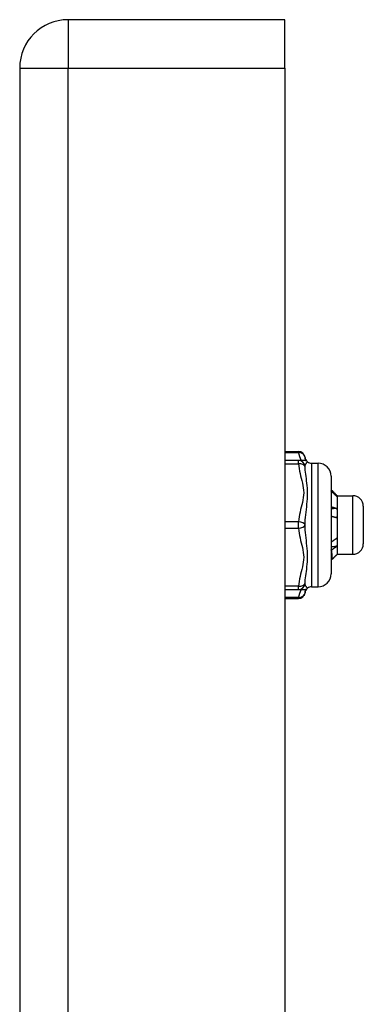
# Model space of a CAD drawing. Header units: inches. Extents: x 3.4 to 82.4, y 3.9 to 45.4.
# Tile 112 of 114: x 39.9 to 40.9, y 28.7 to 31.7. Entities that reach past the tile are written whole.
import ezdxf

# ---------------------------------------------------------------- set-up
doc = ezdxf.new("R2010")
doc.units = ezdxf.units.IN
doc.header["$MEASUREMENT"] = 0
doc.layers.add('Visible Edges(ANSI)', color=7, linetype='Continuous', lineweight=25)
doc.layers.add('Visible Tangent Edges(ANSI)', color=7, linetype='Continuous', lineweight=25)

msp = doc.modelspace()

# ---------------------------------------------------------------- linework, layer by layer
at = {"layer": 'Visible Edges(ANSI)'}
for p, q in [((40.6695, 31.697), (40.0155, 31.697)), ((40.6695, 31.551), (40.6695, 31.697)), ((39.8695, 31.551), (39.8695, 8.04)), ((40.6695, 31.551), (40.6695, 8.04)), ((40.6695, 30.392), (40.7113, 30.392)), ((40.7113, 30.3649), (40.6695, 30.3649)), ((40.7268, 30.3649), (40.7113, 30.3649)), ((40.7504, 30.357), (40.7701, 30.357)), ((40.8095, 30.3176), (40.8095, 30.0224)), ((40.8266, 30.2598), (40.8232, 30.2598)), ((40.828, 30.2586), (40.8275, 30.2591)), ((40.828, 30.2586), (40.828, 30.2581)), ((40.828, 30.2586), (40.8753, 30.2586)), ((40.828, 30.2581), (40.828, 30.206)), ((40.828, 30.206), (40.828, 30.1179)), ((40.9068, 30.2271), (40.9068, 30.1129)), ((40.8095, 30.1187), (40.8099, 30.1185)), ((40.828, 30.1179), (40.828, 30.0814)), ((40.828, 30.0814), (40.8275, 30.0809)), ((40.828, 30.0814), (40.8753, 30.0814)), ((40.8131, 30.0667), (40.8095, 30.0702)), ((40.6695, 29.9751), (40.7113, 29.9751)), ((40.7113, 29.9751), (40.7268, 29.9751)), ((40.7504, 29.983), (40.7701, 29.983)), ((40.6695, 29.948), (40.7113, 29.948))]:
    msp.add_line(p, q, dxfattribs=at)
at = {"layer": 'Visible Edges(ANSI)', "flags": 128}
for points in [[(40.8095, 30.2771), (40.8102, 30.2764), (40.8109, 30.2757), (40.8116, 30.275), (40.8123, 30.2742), (40.813, 30.2735), (40.8138, 30.2728), (40.8145, 30.2721), (40.8152, 30.2714), (40.8159, 30.2706), (40.8166, 30.2699), (40.8173, 30.2692), (40.8181, 30.2685), (40.8188, 30.2677), (40.8195, 30.267), (40.8202, 30.2663), (40.8209, 30.2656), (40.8216, 30.2648), (40.8223, 30.2641), (40.8231, 30.2634), (40.8238, 30.2627), (40.8245, 30.2619), (40.8252, 30.2612), (40.8259, 30.2605), (40.8266, 30.2598)], [(40.8266, 30.2564), (40.8259, 30.2571), (40.8252, 30.2578), (40.8245, 30.2585), (40.8238, 30.2592), (40.8231, 30.2599), (40.8223, 30.2606), (40.8216, 30.2613), (40.8209, 30.262), (40.8202, 30.2627), (40.8195, 30.2634), (40.8188, 30.2641), (40.8181, 30.2648), (40.8173, 30.2654), (40.8166, 30.2661), (40.8159, 30.2668), (40.8152, 30.2675), (40.8145, 30.2682), (40.8138, 30.2689), (40.813, 30.2696), (40.8123, 30.2703), (40.8116, 30.271), (40.8109, 30.2717), (40.8102, 30.2724), (40.8095, 30.2731)], [(40.8266, 30.2598), (40.8267, 30.2597), (40.8269, 30.2596), (40.827, 30.2595), (40.8271, 30.2595), (40.8272, 30.2594), (40.8272, 30.2593), (40.8273, 30.2593), (40.8274, 30.2592), (40.8275, 30.2591), (40.8275, 30.2591), (40.8276, 30.259), (40.8277, 30.2589), (40.8277, 30.2589), (40.8278, 30.2588), (40.8278, 30.2587), (40.8279, 30.2586), (40.8279, 30.2586), (40.8279, 30.2585), (40.828, 30.2584), (40.828, 30.2584), (40.828, 30.2583), (40.828, 30.2582), (40.828, 30.2582), (40.828, 30.2581)], [(40.828, 30.2581), (40.828, 30.258), (40.828, 30.258), (40.828, 30.2579), (40.828, 30.2578), (40.828, 30.2577), (40.8279, 30.2577), (40.8279, 30.2576), (40.8279, 30.2575), (40.8278, 30.2575), (40.8278, 30.2574), (40.8277, 30.2573), (40.8277, 30.2573), (40.8276, 30.2572), (40.8275, 30.2571), (40.8275, 30.257), (40.8274, 30.257), (40.8273, 30.2569), (40.8272, 30.2568), (40.8271, 30.2568), (40.8271, 30.2567), (40.827, 30.2566), (40.8269, 30.2566), (40.8267, 30.2565), (40.8266, 30.2564)], [(40.8095, 30.2252), (40.8102, 30.2251), (40.8109, 30.2249), (40.8116, 30.2247), (40.8123, 30.2245), (40.813, 30.2243), (40.8138, 30.2241), (40.8145, 30.2239), (40.8152, 30.2237), (40.8159, 30.2235), (40.8166, 30.2233), (40.8173, 30.2231), (40.8181, 30.2229), (40.8188, 30.2227), (40.8195, 30.2224), (40.8202, 30.2222), (40.8209, 30.222), (40.8216, 30.2218), (40.8223, 30.2216), (40.8231, 30.2214), (40.8238, 30.2212), (40.8245, 30.2209), (40.8252, 30.2207), (40.8259, 30.2205), (40.8266, 30.2203)], [(40.8266, 30.2203), (40.8259, 30.2202), (40.8252, 30.2201), (40.8245, 30.2201), (40.8238, 30.22), (40.8231, 30.2199), (40.8223, 30.2199), (40.8216, 30.2198), (40.8209, 30.2197), (40.8202, 30.2196), (40.8195, 30.2196), (40.8188, 30.2195), (40.8181, 30.2194), (40.8173, 30.2194), (40.8166, 30.2193), (40.8159, 30.2192), (40.8152, 30.2191), (40.8145, 30.2191), (40.8138, 30.219), (40.813, 30.2189), (40.8123, 30.2189), (40.8116, 30.2188), (40.8109, 30.2187), (40.8102, 30.2186), (40.8095, 30.2186)], [(40.8266, 30.2203), (40.8267, 30.2197), (40.8269, 30.2191), (40.827, 30.2185), (40.8271, 30.2179), (40.8272, 30.2173), (40.8272, 30.2167), (40.8273, 30.2161), (40.8274, 30.2155), (40.8275, 30.215), (40.8275, 30.2144), (40.8276, 30.2138), (40.8277, 30.2132), (40.8277, 30.2126), (40.8278, 30.212), (40.8278, 30.2114), (40.8279, 30.2108), (40.8279, 30.2102), (40.8279, 30.2096), (40.828, 30.209), (40.828, 30.2084), (40.828, 30.2078), (40.828, 30.2072), (40.828, 30.2066), (40.828, 30.206)], [(40.828, 30.206), (40.828, 30.2054), (40.828, 30.2048), (40.828, 30.2042), (40.828, 30.2036), (40.828, 30.203), (40.8279, 30.2024), (40.8279, 30.2018), (40.8279, 30.2012), (40.8278, 30.2006), (40.8278, 30.1999), (40.8277, 30.1993), (40.8277, 30.1987), (40.8276, 30.1981), (40.8275, 30.1975), (40.8275, 30.1969), (40.8274, 30.1963), (40.8273, 30.1957), (40.8272, 30.1951), (40.8271, 30.1945), (40.8271, 30.1939), (40.827, 30.1933), (40.8269, 30.1927), (40.8267, 30.1921), (40.8266, 30.1915)], [(40.8266, 30.1915), (40.8259, 30.1917), (40.8252, 30.1919), (40.8245, 30.1921), (40.8238, 30.1923), (40.8231, 30.1925), (40.8223, 30.1927), (40.8216, 30.1929), (40.8209, 30.1931), (40.8202, 30.1933), (40.8195, 30.1935), (40.8188, 30.1937), (40.8181, 30.1939), (40.8173, 30.1941), (40.8166, 30.1943), (40.8159, 30.1945), (40.8152, 30.1947), (40.8145, 30.1949), (40.8138, 30.1951), (40.813, 30.1953), (40.8123, 30.1954), (40.8116, 30.1956), (40.8109, 30.1958), (40.8102, 30.196), (40.8095, 30.1962)], [(40.8095, 30.132), (40.8095, 30.1314), (40.8095, 30.1308), (40.8095, 30.1303), (40.8095, 30.1297), (40.8096, 30.1291), (40.8096, 30.1285), (40.8096, 30.1279), (40.8096, 30.1274), (40.8096, 30.1268), (40.8097, 30.1262), (40.8097, 30.1257), (40.8097, 30.1251), (40.8097, 30.1245), (40.8097, 30.124), (40.8097, 30.1234), (40.8098, 30.1229), (40.8098, 30.1223), (40.8098, 30.1217), (40.8098, 30.1212), (40.8098, 30.1206), (40.8099, 30.1201), (40.8099, 30.1195), (40.8099, 30.119), (40.8099, 30.1185)], [(40.8099, 30.1185), (40.8106, 30.119), (40.8113, 30.1195), (40.812, 30.12), (40.8127, 30.1205), (40.8134, 30.121), (40.8141, 30.1215), (40.8148, 30.122), (40.8155, 30.1225), (40.8162, 30.123), (40.8169, 30.1235), (40.8176, 30.1241), (40.8183, 30.1246), (40.819, 30.1251), (40.8197, 30.1256), (40.8204, 30.1261), (40.8211, 30.1266), (40.8218, 30.1271), (40.8225, 30.1276), (40.8232, 30.1281), (40.8238, 30.1286), (40.8245, 30.129), (40.8252, 30.1295), (40.8259, 30.13), (40.8266, 30.1305)], [(40.8266, 30.1305), (40.8267, 30.13), (40.8269, 30.1295), (40.827, 30.129), (40.8271, 30.1284), (40.8272, 30.1279), (40.8272, 30.1274), (40.8273, 30.1269), (40.8274, 30.1264), (40.8275, 30.1258), (40.8275, 30.1253), (40.8276, 30.1248), (40.8277, 30.1243), (40.8277, 30.1237), (40.8278, 30.1232), (40.8278, 30.1227), (40.8279, 30.1222), (40.8279, 30.1216), (40.8279, 30.1211), (40.828, 30.1206), (40.828, 30.1201), (40.828, 30.1195), (40.828, 30.119), (40.828, 30.1185), (40.828, 30.1179)], [(40.828, 30.1179), (40.828, 30.1174), (40.828, 30.1169), (40.828, 30.1163), (40.828, 30.1158), (40.828, 30.1152), (40.8279, 30.1147), (40.8279, 30.1142), (40.8279, 30.1136), (40.8278, 30.1131), (40.8278, 30.1125), (40.8277, 30.112), (40.8277, 30.1115), (40.8276, 30.1109), (40.8275, 30.1104), (40.8275, 30.1099), (40.8274, 30.1093), (40.8273, 30.1088), (40.8272, 30.1083), (40.8271, 30.1077), (40.8271, 30.1072), (40.827, 30.1067), (40.8269, 30.1061), (40.8267, 30.1056), (40.8266, 30.1051)], [(40.8266, 30.1051), (40.8259, 30.105), (40.8252, 30.105), (40.8245, 30.1049), (40.8238, 30.1048), (40.8231, 30.1048), (40.8223, 30.1047), (40.8216, 30.1047), (40.8209, 30.1046), (40.8202, 30.1045), (40.8195, 30.1045), (40.8188, 30.1044), (40.8181, 30.1044), (40.8173, 30.1043), (40.8166, 30.1043), (40.8159, 30.1042), (40.8152, 30.1041), (40.8145, 30.1041), (40.8138, 30.104), (40.813, 30.104), (40.8123, 30.1039), (40.8116, 30.1038), (40.8109, 30.1038), (40.8102, 30.1037), (40.8095, 30.1037)], [(40.8108, 30.0941), (40.8108, 30.0941), (40.8107, 30.0941), (40.8107, 30.0942), (40.8106, 30.0942), (40.8106, 30.0942), (40.8105, 30.0943), (40.8104, 30.0943), (40.8104, 30.0943), (40.8103, 30.0944), (40.8103, 30.0944), (40.8102, 30.0944), (40.8102, 30.0944), (40.8101, 30.0945), (40.81, 30.0945), (40.81, 30.0945), (40.8099, 30.0946), (40.8099, 30.0946), (40.8098, 30.0946), (40.8098, 30.0947), (40.8097, 30.0947), (40.8096, 30.0947), (40.8096, 30.0948), (40.8095, 30.0948), (40.8095, 30.0948)], [(40.8266, 30.1051), (40.826, 30.1046), (40.8253, 30.1042), (40.8247, 30.1037), (40.824, 30.1033), (40.8233, 30.1028), (40.8227, 30.1024), (40.822, 30.1019), (40.8214, 30.1015), (40.8207, 30.101), (40.8201, 30.1006), (40.8194, 30.1001), (40.8187, 30.0996), (40.8181, 30.0992), (40.8174, 30.0987), (40.8168, 30.0983), (40.8161, 30.0978), (40.8155, 30.0973), (40.8148, 30.0969), (40.8141, 30.0964), (40.8135, 30.096), (40.8128, 30.0955), (40.8122, 30.095), (40.8115, 30.0946), (40.8108, 30.0941)], [(40.8108, 30.0941), (40.8109, 30.0919), (40.811, 30.0899), (40.8111, 30.0879), (40.8112, 30.086), (40.8113, 30.0841), (40.8114, 30.0824), (40.8115, 30.0807), (40.8116, 30.0791), (40.8117, 30.0776), (40.8118, 30.0762), (40.8119, 30.0749), (40.812, 30.0737), (40.8121, 30.0726), (40.8122, 30.0715), (40.8123, 30.0706), (40.8124, 30.0698), (40.8125, 30.069), (40.8126, 30.0684), (40.8127, 30.0678), (40.8128, 30.0674), (40.8129, 30.067), (40.813, 30.0668), (40.8131, 30.0667), (40.8132, 30.0666)], [(40.8132, 30.0666), (40.8137, 30.0672), (40.8143, 30.0677), (40.8149, 30.0683), (40.8154, 30.0689), (40.816, 30.0694), (40.8165, 30.07), (40.8171, 30.0706), (40.8177, 30.0711), (40.8182, 30.0717), (40.8188, 30.0723), (40.8193, 30.0728), (40.8199, 30.0734), (40.8205, 30.074), (40.821, 30.0745), (40.8216, 30.0751), (40.8221, 30.0757), (40.8227, 30.0763), (40.8233, 30.0768), (40.8238, 30.0774), (40.8244, 30.078), (40.825, 30.0785), (40.8255, 30.0791), (40.8261, 30.0797), (40.8266, 30.0802)], [(40.8266, 30.0802), (40.8267, 30.0803), (40.8267, 30.0803), (40.8268, 30.0803), (40.8268, 30.0804), (40.8269, 30.0804), (40.8269, 30.0804), (40.8269, 30.0804), (40.827, 30.0805), (40.827, 30.0805), (40.8271, 30.0805), (40.8271, 30.0806), (40.8271, 30.0806), (40.8272, 30.0806), (40.8272, 30.0806), (40.8272, 30.0807), (40.8273, 30.0807), (40.8273, 30.0807), (40.8273, 30.0808), (40.8274, 30.0808), (40.8274, 30.0808), (40.8274, 30.0808), (40.8275, 30.0809), (40.8275, 30.0809), (40.8275, 30.0809)]]:
    msp.add_lwpolyline(points, dxfattribs=at)
at = {"layer": 'Visible Edges(ANSI)'}
for centre, radius, start, end in [((40.0155, 31.551), 0.146, 90, 180), ((40.7113, 30.3723), 0.0197, 6.4066, 90), ((40.7268, 30.3452), 0.0197, 53.1301, 90), ((40.7504, 30.3767), 0.0197, 186.4066, 233.1301), ((40.7504, 30.3767), 0.0197, 233.1301, 270), ((40.7701, 30.3176), 0.0394, 0, 90), ((40.8753, 30.2271), 0.0315, 0, 90), ((40.8753, 30.1129), 0.0315, 270, 0), ((40.7701, 30.0224), 0.0394, 270, 0), ((40.7113, 29.9677), 0.0197, 270, 353.5934), ((40.7268, 29.9948), 0.0197, 270, 306.8699), ((40.7504, 29.9633), 0.0197, 126.8699, 173.5934), ((40.7504, 29.9633), 0.0197, 90, 126.8699)]:
    msp.add_arc(centre, radius, start, end, dxfattribs=at)
at = {"layer": 'Visible Tangent Edges(ANSI)'}
for p, q in [((40.0155, 31.697), (40.0155, 31.551)), ((39.8695, 31.551), (40.0155, 31.551)), ((40.0155, 8.04), (40.0155, 31.551)), ((40.0155, 31.551), (40.6695, 31.551)), ((40.6695, 30.3893), (40.7113, 30.3893)), ((40.7113, 30.3893), (40.7113, 30.392)), ((40.6695, 30.355), (40.7113, 30.355)), ((40.7113, 30.355), (40.7113, 30.3649)), ((40.7504, 30.357), (40.7504, 29.983)), ((40.7701, 29.983), (40.7701, 30.357)), ((40.8753, 30.0814), (40.8753, 30.2586)), ((40.7113, 30.1798), (40.6695, 30.1798)), ((40.7113, 30.1602), (40.7113, 30.1798)), ((40.6695, 30.1602), (40.7113, 30.1602)), ((40.7113, 29.985), (40.6695, 29.985)), ((40.7113, 29.9751), (40.7113, 29.985)), ((40.7113, 29.9507), (40.6695, 29.9507)), ((40.7113, 29.948), (40.7113, 29.9507))]:
    msp.add_line(p, q, dxfattribs=at)
at = {"layer": 'Visible Tangent Edges(ANSI)', "flags": 128}
for points in [[(40.7113, 30.3893), (40.7114, 30.3883), (40.7116, 30.3873), (40.7117, 30.3863), (40.7119, 30.3852), (40.7122, 30.3842), (40.7124, 30.3832), (40.7127, 30.3821), (40.713, 30.3811), (40.7132, 30.3801), (40.7136, 30.3791), (40.7139, 30.3781), (40.7142, 30.377), (40.7146, 30.376), (40.715, 30.375), (40.7153, 30.374), (40.7157, 30.373), (40.7161, 30.372), (40.7165, 30.3709), (40.717, 30.3699), (40.7174, 30.3689), (40.7178, 30.3679), (40.7182, 30.3669), (40.7187, 30.3659), (40.7191, 30.3649)], [(40.7113, 30.355), (40.712, 30.3477), (40.713, 30.3403), (40.7144, 30.333), (40.7159, 30.3257), (40.7177, 30.3185), (40.7195, 30.3113), (40.7213, 30.304), (40.723, 30.2968), (40.7245, 30.2895), (40.7257, 30.2822), (40.7265, 30.2749), (40.7268, 30.2675), (40.7265, 30.2601), (40.7257, 30.2527), (40.7245, 30.2454), (40.723, 30.2381), (40.7213, 30.2309), (40.7195, 30.2237), (40.7177, 30.2164), (40.7159, 30.2092), (40.7144, 30.2019), (40.713, 30.1946), (40.712, 30.1872), (40.7113, 30.1798)], [(40.7335, 30.3637), (40.7333, 30.3642), (40.7332, 30.3647), (40.733, 30.3652), (40.7329, 30.3657), (40.7327, 30.3662), (40.7326, 30.3667), (40.7325, 30.3672), (40.7323, 30.3677), (40.7322, 30.3681), (40.7321, 30.3686), (40.732, 30.369), (40.7318, 30.3695), (40.7317, 30.3699), (40.7316, 30.3704), (40.7315, 30.3708), (40.7314, 30.3712), (40.7313, 30.3717), (40.7312, 30.3721), (40.7312, 30.3725), (40.7311, 30.3729), (40.731, 30.3733), (40.731, 30.3737), (40.7309, 30.3741), (40.7309, 30.3745)], [(40.7309, 30.3471), (40.731, 30.348), (40.7312, 30.349), (40.7314, 30.3499), (40.7317, 30.3508), (40.732, 30.3516), (40.7324, 30.3525), (40.7328, 30.3533), (40.7332, 30.3541), (40.7336, 30.3548), (40.734, 30.3556), (40.7345, 30.3562), (40.735, 30.3569), (40.7354, 30.3575), (40.7359, 30.3581), (40.7363, 30.3586), (40.7367, 30.3591), (40.7371, 30.3595), (40.7375, 30.3599), (40.7378, 30.3602), (40.7381, 30.3605), (40.7383, 30.3607), (40.7385, 30.3608), (40.7386, 30.3609), (40.7386, 30.3609)], [(40.7309, 30.17), (40.7312, 30.1775), (40.7317, 30.1852), (40.7324, 30.1929), (40.7332, 30.2008), (40.734, 30.2087), (40.735, 30.2167), (40.7359, 30.2248), (40.7367, 30.2329), (40.7375, 30.2411), (40.7381, 30.2492), (40.7385, 30.2574), (40.7386, 30.2655), (40.7385, 30.2735), (40.7381, 30.2813), (40.7375, 30.2889), (40.7367, 30.2962), (40.7358, 30.3033), (40.7349, 30.3102), (40.734, 30.3168), (40.7332, 30.3233), (40.7324, 30.3295), (40.7317, 30.3356), (40.7312, 30.3414), (40.7309, 30.3471)], [(40.7113, 30.1602), (40.712, 30.1528), (40.713, 30.1454), (40.7144, 30.1381), (40.7159, 30.1309), (40.7177, 30.1236), (40.7195, 30.1164), (40.7213, 30.1092), (40.723, 30.1019), (40.7245, 30.0947), (40.7257, 30.0873), (40.7265, 30.08), (40.7268, 30.0726), (40.7265, 30.0652), (40.7257, 30.0578), (40.7245, 30.0505), (40.723, 30.0433), (40.7213, 30.036), (40.7195, 30.0288), (40.7177, 30.0215), (40.7159, 30.0143), (40.7144, 30.007), (40.713, 29.9997), (40.712, 29.9923), (40.7113, 29.985)], [(40.7309, 29.9929), (40.7312, 29.9986), (40.7317, 30.0044), (40.7324, 30.0105), (40.7332, 30.0167), (40.734, 30.0232), (40.735, 30.0299), (40.7359, 30.0367), (40.7367, 30.0438), (40.7375, 30.0512), (40.7381, 30.0588), (40.7385, 30.0666), (40.7386, 30.0746), (40.7385, 30.0827), (40.7381, 30.0908), (40.7375, 30.099), (40.7367, 30.1072), (40.7358, 30.1153), (40.7349, 30.1233), (40.734, 30.1313), (40.7332, 30.1392), (40.7324, 30.147), (40.7317, 30.1548), (40.7312, 30.1625), (40.7309, 30.17)], [(40.7386, 29.9791), (40.7386, 29.9791), (40.7385, 29.9792), (40.7383, 29.9793), (40.7381, 29.9795), (40.7378, 29.9798), (40.7375, 29.9801), (40.7371, 29.9805), (40.7367, 29.9809), (40.7363, 29.9814), (40.7358, 29.9819), (40.7354, 29.9825), (40.7349, 29.9831), (40.7345, 29.9838), (40.734, 29.9845), (40.7336, 29.9852), (40.7332, 29.9859), (40.7328, 29.9867), (40.7324, 29.9875), (40.732, 29.9884), (40.7317, 29.9892), (40.7314, 29.9901), (40.7312, 29.991), (40.731, 29.992), (40.7309, 29.9929)], [(40.7191, 29.9751), (40.7187, 29.9741), (40.7183, 29.9731), (40.7178, 29.9721), (40.7174, 29.9711), (40.717, 29.9701), (40.7165, 29.9691), (40.7161, 29.968), (40.7157, 29.967), (40.7153, 29.966), (40.715, 29.965), (40.7146, 29.964), (40.7142, 29.963), (40.7139, 29.9619), (40.7136, 29.9609), (40.7132, 29.9599), (40.7129, 29.9589), (40.7127, 29.9578), (40.7124, 29.9568), (40.7122, 29.9558), (40.7119, 29.9548), (40.7117, 29.9537), (40.7116, 29.9527), (40.7114, 29.9517), (40.7113, 29.9507)], [(40.7309, 29.9655), (40.7309, 29.9659), (40.731, 29.9663), (40.731, 29.9667), (40.7311, 29.9671), (40.7312, 29.9675), (40.7312, 29.9679), (40.7313, 29.9683), (40.7314, 29.9688), (40.7315, 29.9692), (40.7316, 29.9696), (40.7317, 29.9701), (40.7318, 29.9705), (40.732, 29.971), (40.7321, 29.9714), (40.7322, 29.9719), (40.7323, 29.9723), (40.7325, 29.9728), (40.7326, 29.9733), (40.7327, 29.9738), (40.7329, 29.9743), (40.733, 29.9748), (40.7332, 29.9753), (40.7333, 29.9758), (40.7335, 29.9763)]]:
    msp.add_lwpolyline(points, dxfattribs=at)
at = {"layer": 'Visible Tangent Edges(ANSI)'}
for centre, major_axis, ratio, start_param, end_param in [((40.7113, 30.3723), (0.0196, 0.0022), 0.864664, 0, 1.474012), ((40.7113, 30.3452), (0, 0.0197), 0.998428, 4.809173, 6.283185), ((40.7113, 30.3452), (0.0196, 0.0013), 0.499214, 0.064433, 1.538445), ((40.7113, 30.17), (0.0196, -0.0013), 0.499214, 0.129136, 1.603148), ((40.7113, 30.17), (0.0196, 0.0013), 0.499214, 4.680038, 6.15405), ((40.7113, 29.9948), (0, -0.0197), 0.998428, 0, 1.474012), ((40.7113, 29.9948), (0.0196, -0.0013), 0.499214, 4.74474, 6.218752), ((40.7113, 29.9677), (0.0196, -0.0022), 0.864664, 4.809173, 6.283185)]:
    msp.add_ellipse(centre, major_axis=major_axis, ratio=ratio, start_param=start_param, end_param=end_param, dxfattribs=at)

doc.saveas('drawing.dxf')
